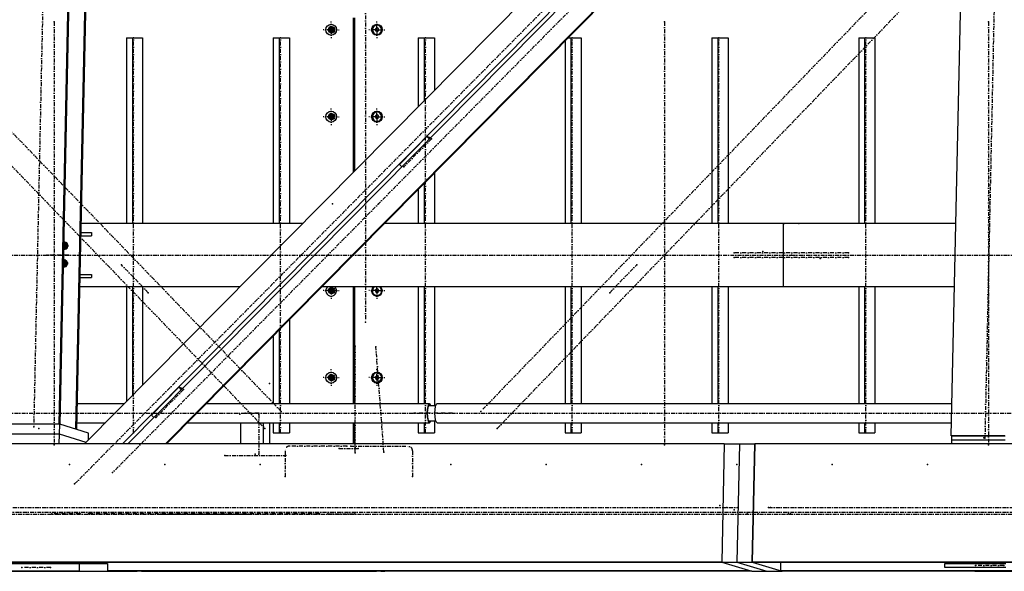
# Model space of a CAD drawing. Header units: millimetres. Extents: x 5305 to 84145, y 9066 to 76599.
# Tile 17 of 158: x 19685 to 22177, y 13103 to 14498. Entities that reach past the tile are written whole.
import ezdxf

# ---------------------------------------------------------------- set-up
doc = ezdxf.new("R2010")
doc.units = ezdxf.units.MM
doc.linetypes.add('STRICHPUNKT2', pattern=[18.5, 10, -4, 0.5, -4])
for name, color, linetype in [('01', 1, 'Continuous'), ('Kante-Höft', 7, 'Continuous'), ('Mitte-Höft', 1, 'Continuous')]:
    doc.layers.add(name, color=color, linetype=linetype)

# ---------------------------------------------------------------- blocks, each defined once
blk = doc.blocks.new('Stahlbau DS')
at = {"layer": 'Kante-Höft'}
for p, q in [((12495.9, -2257.2), (12592.9, 2281.3)), ((10238.4, -2227.3), (10334.2, 2251.4)), ((10240.9, -2228.1), (10336.6, 2250.7)), ((10280.6, -2240.4), (10376.4, 2238.3)), ((10283.1, -2241.2), (10378.9, 2237.5)), ((12529, -27.5), (10302.7, -2277.2)), ((12541.8, -111), (10398.2, -2277.2)), ((12541.5, -125.1), (10411.9, -2277.2)), ((12539.4, -223.8), (10507.4, -2277.2)), ((12539.3, -226.3), (10509.8, -2277.2)), ((10926.4, -1229.7), (10924, -1220.7)), ((10926.4, -1220.7), (10926.4, -1238.7)), ((10982.6, -1199.7), (10982.6, -1590.1)), ((10984.2, -1588.5), (10984.2, -1199.7)), ((10986.5, -1586.2), (10986.5, -1199.7)), ((11043, -1217.7), (11042.6, -1217.7)), ((10926.4, -1229.7), (10915.3, -1229.7)), ((10917.7, -1229.7), (10935.1, -1229.7)), ((10926.4, -1229.7), (10924, -1238.7)), ((10924.8, -1229.7), (10934.5, -1229.7)), ((10924.8, -1229.7), (10934.5, -1229.7)), ((10926.1, -1229.7), (10934.5, -1229.7)), ((10926.4, -1229.7), (10932.7, -1229.7)), ((10932, -1224.6), (10932, -1234.9)), ((10932.1, -1234.8), (10932.1, -1224.7)), ((10932.3, -1224.8), (10932.3, -1234.7)), ((11042.6, -1225.1), (11038.7, -1227.4)), ((11038.7, -1227.4), (11038.7, -1232)), ((11038.7, -1227.4), (11039.9, -1227.4)), ((11038.7, -1232), (11042.6, -1234.4)), ((11038.7, -1232), (11039.9, -1232)), ((11043.2, -1225.5), (11039.9, -1227.4)), ((11039.9, -1227.4), (11039.9, -1232)), ((11039.9, -1232), (11043.2, -1234)), ((11046.5, -1227.4), (11042.6, -1225.1)), ((11042.6, -1234.4), (11046.5, -1232)), ((11042.6, -1241.7), (11043, -1241.7)), ((11046.5, -1232), (11046.5, -1227.4)), ((10408.6, -1249.7), (10408.6, -1719.7)), ((10408.6, -1249.7), (10423.5, -1249.7)), ((10423.5, -1249.7), (10423.5, -1719.7)), ((10423.5, -1249.7), (10449.6, -1249.7)), ((10449.6, -1249.7), (10449.6, -1719.7)), ((10780.2, -1249.7), (10780.2, -1719.7)), ((10780.2, -1249.7), (10795.1, -1249.7)), ((10795.1, -1249.7), (10795.1, -1719.7)), ((10795.1, -1249.7), (10821.1, -1249.7)), ((10821.1, -1249.7), (10821.1, -1719.7)), ((11146.9, -1249.7), (11146.9, -1424.1)), ((11146.9, -1249.7), (11161.8, -1249.7)), ((11161.8, -1249.7), (11161.8, -1409)), ((11161.8, -1249.7), (11187.8, -1249.7)), ((11187.8, -1249.7), (11187.8, -1382.7)), ((11518.4, -1257.9), (11518.4, -1719.7)), ((11526.5, -1249.7), (11533.3, -1249.7)), ((11533.3, -1249.7), (11533.3, -1719.7)), ((11533.3, -1249.7), (11559.3, -1249.7)), ((11559.3, -1249.7), (11559.3, -1719.7)), ((11889.9, -1249.7), (11889.9, -1719.7)), ((11889.9, -1249.7), (11904.8, -1249.7)), ((11904.8, -1249.7), (11904.8, -1719.7)), ((11904.8, -1249.7), (11930.9, -1249.7)), ((11930.9, -1249.7), (11930.9, -1719.7)), ((12261.5, -1249.7), (12261.5, -1719.7)), ((12261.5, -1249.7), (12276.4, -1249.7)), ((12276.4, -1249.7), (12276.4, -1719.7)), ((12276.4, -1249.7), (12302.4, -1249.7)), ((12302.4, -1249.7), (12302.4, -1719.7)), ((10926.4, -1449.7), (10924, -1440.7)), ((10926.4, -1440.7), (10926.4, -1458.7)), ((10932, -1444.6), (10932, -1454.9)), ((10932.1, -1454.8), (10932.1, -1444.7)), ((10932.3, -1444.8), (10932.3, -1454.7)), ((11043, -1437.7), (11042.6, -1437.7)), ((10926.4, -1449.7), (10915.3, -1449.7)), ((10917.7, -1449.7), (10935.1, -1449.7)), ((10926.4, -1449.7), (10924, -1458.7)), ((10924.8, -1449.7), (10934.5, -1449.7)), ((10924.8, -1449.7), (10934.5, -1449.7)), ((10926.1, -1449.7), (10934.5, -1449.7)), ((10926.4, -1449.7), (10932.7, -1449.7)), ((11042.6, -1445.1), (11038.7, -1447.4)), ((11038.7, -1447.4), (11038.7, -1452)), ((11038.7, -1447.4), (11039.9, -1447.4)), ((11038.7, -1452), (11042.6, -1454.4)), ((11038.7, -1452), (11039.9, -1452)), ((11043.2, -1445.5), (11039.9, -1447.4)), ((11039.9, -1447.4), (11039.9, -1452)), ((11039.9, -1452), (11043.2, -1454)), ((11046.5, -1447.4), (11042.6, -1445.1)), ((11042.6, -1454.4), (11046.5, -1452)), ((11042.6, -1461.7), (11043, -1461.7)), ((11046.5, -1452), (11046.5, -1447.4)), ((11099.4, -1570.4), (11169.1, -1499.9)), ((11178.2, -1502.7), (11169.1, -1499.9)), ((11169.1, -1499.9), (11174.9, -1506)), ((11099.4, -1570.4), (11105.2, -1576.5)), ((11187.8, -1592), (11187.8, -1719.7)), ((11161.8, -1618.3), (11161.8, -1719.7)), ((11146.9, -1633.4), (11146.9, -1719.7)), ((10293.8, -1742.7), (10319.9, -1742.7)), ((10854.3, -1719.7), (10294.3, -1719.7)), ((10854.3, -1719.7), (10294.3, -1719.7)), ((10319.9, -1742.7), (10319.9, -1750.7)), ((12071.4, -1719.7), (11061.4, -1719.7)), ((12071.4, -1719.7), (11061.4, -1719.7)), ((12507.4, -1719.7), (12071.4, -1719.7)), ((12071.4, -1879.7), (12071.4, -1719.7)), ((12071.4, -1879.7), (12071.4, -1719.7)), ((12071.4, -1719.7), (12073.7, -1719.7)), ((12108.9, -1719.7), (12073.7, -1719.7)), ((12108.9, -1719.7), (12111.2, -1719.7)), ((12507.4, -1719.7), (12108.9, -1719.7)), ((10250.4, -1787.7), (10250.9, -1763.7)), ((10251.5, -1768.7), (10251.2, -1768.6)), ((10251.5, -1768.7), (10257, -1768.7)), ((10293.6, -1750.7), (10319.9, -1750.7)), ((10260.5, -1777.8), (10250.5, -1777.8)), ((10262, -1775.6), (10250.6, -1775.6)), ((10257.6, -1777.8), (10250.6, -1775.7)), ((10262.2, -1775.7), (10250.6, -1775.7)), ((10257.2, -1783.1), (10257.5, -1769.1)), ((10249.4, -1832.5), (10249.9, -1808.6)), ((10250.5, -1813.6), (10250.2, -1813.5)), ((10250.5, -1813.6), (10256.1, -1813.6)), ((10256.2, -1828), (10256.5, -1813.9)), ((10256.6, -1822.7), (10249.6, -1820.5)), ((10261.3, -1820.5), (10249.6, -1820.5)), ((10261, -1820.5), (10249.6, -1820.5)), ((10259.5, -1822.6), (10249.6, -1822.6)), ((10291.3, -1856.7), (10319.9, -1856.7)), ((10291.5, -1848.7), (10319.9, -1848.7)), ((10319.9, -1848.7), (10319.9, -1856.7)), ((10696, -1879.7), (10290.8, -1879.7)), ((10696, -1879.7), (10290.8, -1879.7)), ((10408.6, -1879.7), (10408.6, -2170.1)), ((10423.5, -1879.7), (10423.5, -2155)), ((10449.6, -1879.7), (10449.6, -2128.7)), ((12071.4, -1879.7), (10903.1, -1879.7)), ((12071.4, -1879.7), (10903.1, -1879.7)), ((10926.4, -1889.7), (10915.3, -1889.7)), ((10917.7, -1889.7), (10935.1, -1889.7)), ((10926.4, -1889.7), (10924, -1880.7)), ((10926.4, -1889.7), (10924, -1898.7)), ((10924.8, -1889.7), (10934.5, -1889.7)), ((10924.8, -1889.7), (10934.5, -1889.7)), ((10926.1, -1889.7), (10934.5, -1889.7)), ((10926.4, -1880.7), (10926.4, -1898.7)), ((10926.4, -1889.7), (10932.7, -1889.7)), ((10932, -1884.6), (10932, -1894.9)), ((10932.1, -1894.8), (10932.1, -1884.7)), ((10932.3, -1884.8), (10932.3, -1894.7)), ((10982.6, -1879.7), (10982.6, -2175.6)), ((10984.2, -2175.6), (10984.2, -1879.7)), ((10986.5, -2175.6), (10986.5, -1879.7)), ((11042.6, -1885.1), (11038.7, -1887.4)), ((11038.7, -1887.4), (11038.7, -1892)), ((11038.7, -1887.4), (11039.9, -1887.4)), ((11038.7, -1892), (11042.6, -1894.4)), ((11038.7, -1892), (11039.9, -1892)), ((11043.2, -1885.5), (11039.9, -1887.4)), ((11039.9, -1887.4), (11039.9, -1892)), ((11039.9, -1892), (11043.2, -1894)), ((11046.5, -1887.4), (11042.6, -1885.1)), ((11042.6, -1894.4), (11046.5, -1892)), ((11046.5, -1892), (11046.5, -1887.4)), ((11146.9, -1879.7), (11146.9, -2175.6)), ((11161.8, -1879.7), (11161.8, -2175.6)), ((11187.8, -1879.7), (11187.8, -2180.7)), ((11518.4, -1879.7), (11518.4, -2175.6)), ((11533.3, -1879.7), (11533.3, -2175.6)), ((11559.3, -1879.7), (11559.3, -2175.6)), ((11889.9, -1879.7), (11889.9, -2175.6)), ((11904.8, -1879.7), (11904.8, -2175.6)), ((11930.9, -1879.7), (11930.9, -2175.6)), ((12504, -1879.7), (12071.4, -1879.7)), ((12073.7, -1879.7), (12071.4, -1879.7)), ((12108.9, -1879.7), (12073.7, -1879.7)), ((12504, -1879.7), (12108.9, -1879.7)), ((12111.2, -1879.7), (12108.9, -1879.7)), ((12261.5, -1879.7), (12261.5, -2175.6)), ((12276.4, -1879.7), (12276.4, -2175.6)), ((12302.4, -1879.7), (12302.4, -2175.6)), ((11042.6, -1901.7), (11043, -1901.7)), ((10821.1, -1962.6), (10821.1, -2175.6)), ((10795.1, -1988.9), (10795.1, -2175.6)), ((10986.5, -1969.7), (10984.2, -1969.7)), ((10986.5, -1969.7), (10984.2, -1969.7)), ((10986.5, -1969.7), (10984.2, -1969.7)), ((10985.4, -1969.7), (10984.2, -1969.7)), ((10780.2, -2003.9), (10780.2, -2175.6)), ((10984.2, -1999.7), (10986.5, -1999.7)), ((10985.4, -1999.7), (10984.2, -1999.7)), ((10986.5, -1999.7), (10984.2, -1999.7)), ((10984.2, -1999.7), (10985.4, -1999.7)), ((10984.2, -2029.7), (10986.5, -2029.7)), ((10984.2, -2029.7), (10985.4, -2029.7)), ((10984.2, -2029.7), (10986.5, -2029.7)), ((10986.5, -2029.7), (10984.2, -2029.7)), ((10926.4, -2109.7), (10915.3, -2109.7)), ((10917.7, -2109.7), (10935.1, -2109.7)), ((10926.4, -2109.7), (10924, -2100.7)), ((10926.4, -2109.7), (10924, -2118.7)), ((10925.1, -2109.7), (10934.5, -2109.7)), ((10925.1, -2109.7), (10934.5, -2109.7)), ((10926.1, -2109.7), (10934.5, -2109.7)), ((10926.4, -2100.7), (10926.4, -2118.7)), ((10926.4, -2109.7), (10932.7, -2109.7)), ((10932.3, -2104.8), (10932.3, -2114.7)), ((10932.5, -2105), (10932.5, -2114.4)), ((11042.6, -2105.1), (11038.7, -2107.4)), ((11038.7, -2107.4), (11038.7, -2112)), ((11038.7, -2107.4), (11039.9, -2107.4)), ((11038.7, -2112), (11042.6, -2114.4)), ((11038.7, -2112), (11039.9, -2112)), ((11043.2, -2105.5), (11039.9, -2107.4)), ((11039.9, -2107.4), (11039.9, -2112)), ((11039.9, -2112), (11043.2, -2114)), ((11043, -2097.7), (11042.6, -2097.7)), ((11046.5, -2107.4), (11042.6, -2105.1)), ((11042.6, -2114.4), (11046.5, -2112)), ((11046.5, -2112), (11046.5, -2107.4)), ((10471.7, -2204.7), (10541.4, -2134.2)), ((10550.5, -2137), (10541.4, -2134.2)), ((10541.4, -2134.2), (10547.2, -2140.3)), ((11042.6, -2121.7), (11043, -2121.7)), ((10403.2, -2175.6), (10284.5, -2175.6)), ((11175.3, -2175.6), (10610.3, -2175.6)), ((11190.7, -2180.7), (11173, -2180.7)), ((12497.7, -2175.6), (11194.6, -2175.6)), ((10471.7, -2204.7), (10477.5, -2210.8)), ((10238.4, -2227.3), (10064.7, -2227.3)), ((10239.7, -2227.7), (10066, -2227.7)), ((10240.9, -2228.1), (10238.4, -2227.3)), ((10239.2, -2252.6), (10239.7, -2227.7)), ((10312.9, -2250.5), (10239.7, -2227.7)), ((10283.1, -2241.2), (10280.6, -2240.4)), ((10283.5, -2223.9), (10355.4, -2223.9)), ((10562.5, -2223.9), (11175.3, -2223.9)), ((10697.6, -2277.2), (10697.6, -2223.9)), ((10755.5, -2277.2), (10755.5, -2223.9)), ((10771.2, -2277.2), (10771.2, -2223.9)), ((10780.2, -2223.9), (10780.2, -2249.7)), ((10795.1, -2223.9), (10795.1, -2249.7)), ((10821.1, -2223.9), (10821.1, -2249.7)), ((10982.6, -2223.9), (10982.6, -2277.2)), ((10984.2, -2277.2), (10984.2, -2223.9)), ((10986.5, -2277.2), (10986.5, -2223.9)), ((11146.9, -2223.9), (11146.9, -2249.7)), ((11161.8, -2223.9), (11161.8, -2249.7)), ((11173, -2218.7), (11190.7, -2218.7)), ((11187.8, -2218.7), (11187.8, -2249.7)), ((11194.6, -2223.9), (12496.6, -2223.9)), ((11518.4, -2223.9), (11518.4, -2249.7)), ((11533.3, -2223.9), (11533.3, -2249.7)), ((11559.3, -2223.9), (11559.3, -2249.7)), ((11889.9, -2223.9), (11889.9, -2249.7)), ((11904.8, -2223.9), (11904.8, -2249.7)), ((11930.9, -2223.9), (11930.9, -2249.7)), ((12261.5, -2223.9), (12261.5, -2249.7)), ((12276.4, -2223.9), (12276.4, -2249.7)), ((12302.4, -2223.9), (12302.4, -2249.7)), ((10239.2, -2252.6), (10065.5, -2252.6)), ((10239.2, -2252.6), (10065.5, -2252.6)), ((10238.7, -2277.2), (10239.2, -2252.6)), ((10306.3, -2273.5), (10239.2, -2252.6)), ((10306.3, -2273.5), (10239.2, -2252.6)), ((10312.5, -2267.2), (10312.9, -2250.5)), ((10780.2, -2249.7), (10795.1, -2249.7)), ((10795.1, -2249.7), (10821.1, -2249.7)), ((11146.9, -2249.7), (11161.8, -2249.7)), ((11161.8, -2249.7), (11187.8, -2249.7)), ((11518.4, -2249.7), (11533.3, -2249.7)), ((11533.3, -2249.7), (11559.3, -2249.7)), ((11889.9, -2249.7), (11904.8, -2249.7)), ((11904.8, -2249.7), (11930.9, -2249.7)), ((12261.5, -2249.7), (12276.4, -2249.7)), ((12276.4, -2249.7), (12302.4, -2249.7)), ((12495.9, -2257.2), (12497.2, -2257.6)), ((12631, -2257.2), (12495.9, -2257.2)), ((12497, -2267.6), (12497.2, -2257.6)), ((12632.3, -2257.6), (12497.2, -2257.6)), ((11921.3, -2277.2), (1021.5, -2277.2)), ((11921.3, -2277.2), (11914.9, -2576.2)), ((11921.3, -2277.2), (11914.9, -2576.2)), ((11921.3, -2277.2), (11959.9, -2277.2)), ((11959.9, -2277.2), (11953.5, -2576.2)), ((11959.9, -2277.2), (11953.5, -2576.2)), ((11959.9, -2277.2), (11998.5, -2277.2)), ((11998.5, -2277.2), (11992.1, -2576.2)), ((11992.1, -2576.2), (11998.5, -2277.2)), ((23501.5, -2277.2), (11998.5, -2277.2)), ((11998.5, -2277.2), (11998.5, -2277.2)), ((12496.8, -2277.2), (12497, -2267.6)), ((12632.1, -2267.6), (12497, -2267.6)), ((12632.1, -2267.6), (12497, -2267.6)), ((11914.9, -2576.2), (1015.1, -2576.2)), ((11918.6, -2577.3), (1018.7, -2577.3)), ((9999.4, -2579.7), (10288.9, -2579.7)), ((10150.3, -2578.7), (10149.9, -2577.3)), ((10159.9, -2578.7), (10150.3, -2578.7)), ((10159.6, -2577.3), (10159.9, -2578.7)), ((10214.1, -2578.7), (10159.9, -2578.7)), ((10214.1, -2578.7), (10214.6, -2577.3)), ((10288.9, -2579.7), (10361, -2579.7)), ((10288.9, -2579.7), (10288.9, -2599.7)), ((10361, -2579.7), (10361, -2599.7)), ((11914.9, -2576.2), (11918.6, -2577.3)), ((11914.9, -2576.2), (11990.7, -2599.7)), ((11914.9, -2576.2), (11953.5, -2576.2)), ((11953.5, -2576.2), (12029.3, -2599.7)), ((11953.5, -2576.2), (11992.1, -2576.2)), ((11953.5, -2576.2), (12029.3, -2599.7)), ((23495.1, -2576.2), (11992.1, -2576.2)), ((11992.1, -2576.2), (12067.9, -2599.7)), ((11995.8, -2577.3), (11992.1, -2576.2)), ((23498.8, -2577.3), (11995.8, -2577.3)), ((12064.2, -2598.6), (12064.7, -2577.3)), ((12479.7, -2579.7), (12634.1, -2579.7)), ((12479.7, -2589.7), (12479.7, -2579.7)), ((12634.1, -2589.7), (12479.7, -2589.7)), ((12562.8, -2578.7), (12562.5, -2577.3)), ((12572.5, -2578.7), (12562.8, -2578.7)), ((12572.1, -2577.3), (12572.5, -2578.7)), ((12626.7, -2578.7), (12572.5, -2578.7)), ((12626.7, -2578.7), (12627.1, -2577.3)), ((10288.9, -2599.7), (9999.4, -2599.7)), ((10075.1, -2599.7), (10288.9, -2599.7)), ((10146.6, -2599.7), (10288.9, -2599.7)), ((10288.9, -2599.7), (10157.1, -2599.7)), ((10167.5, -2599.7), (10288.9, -2599.7)), ((10288.9, -2599.7), (10361, -2599.7)), ((11987, -2598.6), (10361, -2598.6)), ((10361, -2599.7), (10364.7, -2599.7)), ((10364.7, -2599.7), (10361, -2599.7)), ((11990.7, -2599.7), (10361, -2599.7)), ((10361, -2599.7), (10364.7, -2599.7)), ((10361, -2599.7), (10364.7, -2599.7)), ((10364.7, -2599.7), (10364.7, -2599.7)), ((10364.7, -2599.7), (10436.1, -2599.7)), ((10446.6, -2599.7), (10436.1, -2599.7)), ((10446.6, -2599.7), (10457, -2599.7)), ((10457, -2599.7), (10457, -2599.7)), ((10457, -2599.7), (11041.7, -2599.7)), ((10752.2, -2599.7), (11041.7, -2599.7)), ((11041.7, -2599.7), (10762.7, -2599.7)), ((10773.2, -2599.7), (11041.7, -2599.7)), ((11052.2, -2599.7), (11041.7, -2599.7)), ((11052.2, -2599.7), (11062.7, -2599.7)), ((11130.9, -2599.7), (11062.7, -2599.7)), ((11990.7, -2599.7), (11130.9, -2599.7)), ((11990.7, -2599.7), (11130.9, -2599.7)), ((11130.9, -2599.7), (11130.9, -2599.7)), ((11987, -2598.6), (11990.7, -2599.7)), ((11990.7, -2599.7), (12029.3, -2599.7)), ((12029.3, -2599.7), (12067.9, -2599.7)), ((14824.4, -2598.6), (12064.2, -2598.6)), ((12067.9, -2599.7), (12064.2, -2598.6)), ((12555.2, -2599.7), (12067.9, -2599.7)), ((12555.2, -2599.7), (12067.9, -2599.7)), ((14824.4, -2599.7), (12067.9, -2599.7)), ((12067.9, -2599.7), (12067.9, -2599.7)), ((12555.2, -2599.7), (12555.2, -2599.7)), ((12555.2, -2599.7), (12709.6, -2599.7))]:
    blk.add_line(p, q, dxfattribs=at)
for centre, major_axis in [((10926.6, -1229.7), (0, -14)), ((11042.4, -1229.7), (0, -14)), ((10928.2, -1229.7), (0, -8)), ((10926.6, -1449.7), (0, -14)), ((10928.2, -1449.7), (0, -8)), ((11042.4, -1449.7), (0, -14)), ((10928.2, -1889.7), (0, -8)), ((10926.6, -2109.7), (0, -14)), ((10928.2, -2109.7), (0, -8)), ((11042.4, -2109.7), (0, -14))]:
    blk.add_ellipse(centre, major_axis=major_axis, ratio=0.965016, dxfattribs=at)
for centre, major_axis, ratio, start_param, end_param in [((11042.6, -1229.7), (0, -12), 0.965016, 3.141593, 6.283185), ((11042.6, -1229.7), (0, -12), 0.965016, 0, 3.141593), ((11043, -1229.7), (0, -12), 0.965016, 0, 3.141593), ((10928.2, -1229.7), (0, -6.5), 0.965016, 3.141593, 6.283185), ((10931.1, -1229.7), (0, -6.5), 0.965016, 3.373562, 6.051216), ((10928.2, -1229.7), (0, -6.5), 0.965016, 0, 3.141593), ((10928.2, -1449.7), (0, -6.5), 0.965016, 3.141593, 6.283185), ((10931.1, -1449.7), (0, -6.5), 0.965016, 3.373562, 6.051216), ((10928.2, -1449.7), (0, -6.5), 0.965016, 0, 3.141593), ((11042.6, -1449.7), (0, -12), 0.965016, 3.141593, 6.283185), ((11042.6, -1449.7), (0, -12), 0.965016, 0, 3.141593), ((11043, -1449.7), (0, -12), 0.965016, 0, 3.141593), ((10252, -1776.1), (-2.67, -8.59), 0.961825, 0.130555, 3.141593), ((10254.4, -1776.9), (-2.67, -8.59), 0.961825, 3.29233, 3.895777), ((10252, -1776.1), (-2.67, -8.59), 0.961825, 3.141593, 3.592296), ((10251.3, -1777.7), (-2.67, -8.59), 0.961825, 3.432222, 3.487723), ((10254.4, -1776.9), (-2.67, -8.59), 0.961825, 6.110259, 6.132448), ((10251, -1820.9), (-2.67, -8.59), 0.961825, 0.130555, 3.141593), ((10251, -1820.9), (-2.67, -8.59), 0.961825, 3.141593, 3.592296), ((10253.5, -1821.7), (-2.67, -8.59), 0.961825, 3.29233, 3.895777), ((10250.3, -1822.5), (-2.67, -8.59), 0.961825, 3.432222, 3.487723), ((10253.5, -1821.7), (-2.67, -8.59), 0.961825, 6.110259, 6.132448), ((10926.6, -1889.7), (0, -14), 0.965016, 3.916786, 8.649585), ((10928.2, -1889.7), (0, -6.5), 0.965016, 3.141593, 6.283185), ((10931.1, -1889.7), (0, -6.5), 0.965016, 3.373562, 6.051216), ((10928.2, -1889.7), (0, -6.5), 0.965016, 0, 3.141593), ((11042.4, -1889.7), (0, -14), 0.965016, 3.916786, 8.649585), ((11042.6, -1889.7), (0, -12), 0.965016, 3.727278, 6.283185), ((11042.6, -1889.7), (0, -12), 0.965016, 0, 2.555907), ((11043, -1889.7), (0, -12), 0.965016, 0, 2.555907), ((10928.2, -2109.7), (0, -6.5), 0.965016, 3.141593, 6.283185), ((10931.4, -2109.7), (0, -6.5), 0.965016, 3.395094, 6.029684), ((10928.2, -2109.7), (0, -6.5), 0.965016, 0, 3.141593), ((11042.6, -2109.7), (0, -12), 0.965016, 3.141593, 6.283185), ((11042.6, -2109.7), (0, -12), 0.965016, 0, 3.141593), ((11043, -2109.7), (0, -12), 0.965016, 0, 3.141593), ((11175.3, -2199.7), (0, -24.1), 0.262189, 3.141593, 6.283185), ((11175.3, -2199.7), (0, -20.9), 0.262189, 3.141593, 6.283185), ((11175.3, -2199.7), (0, -24.1), 0.262189, 2.476322, 3.141593), ((11175.3, -2199.7), (0, -20.9), 0.262189, 2.711893, 3.141593), ((11194.6, -2199.7), (0, -24.1), 0.262189, 3.141593, 6.283185), ((11175.3, -2199.7), (0, -24.1), 0.262189, 0, 0.665271), ((11175.3, -2199.7), (0, -20.9), 0.262189, 0, 0.4297)]:
    blk.add_ellipse(centre, major_axis=major_axis, ratio=ratio, start_param=start_param, end_param=end_param, dxfattribs=at)
for p in [(10225.9, -1209.7), (11769.9, -1209.7), (12590.2, -1209.7), (10930.3, -1229.7), (11046.1, -1229.7), (11046.1, -1229.7), (10426.7, -1249.7), (10798.2, -1249.7), (11164.9, -1249.7), (11536.4, -1249.7), (11908, -1249.7), (12279.5, -1249.7), (10930.3, -1449.7), (11046.1, -1449.7), (11046.1, -1449.7), (11180.3, -1505.8), (11110.5, -1576.3), (10930.3, -1669.7), (11046.1, -1669.7), (11046.1, -1669.7), (11946.5, -1793.7), (12018.9, -1790.7), (12236, -1793.7), (10207.1, -1799.7), (10208.3, -1800.1), (10262, -1799.7), (11946.5, -1805.7), (12091.3, -1799.7), (12091.3, -1799.7), (12163.7, -1808.7), (12236, -1805.7), (10395.7, -1824.1), (11699.8, -1824.1), (10930.3, -1889.7), (11046.1, -1889.7), (11046.1, -1889.7), (10463.9, -1894.8), (11631.5, -1894.8), (11013.6, -1969.7), (11013.6, -1969.7), (10987.7, -2029.7), (11039.8, -2031.4), (10926.6, -2109.7), (10930.3, -2109.7), (11046.1, -2109.7), (11046.1, -2109.7), (10552.6, -2140.1), (10770.2, -2124.6), (10482.8, -2210.6), (10695.2, -2202.4), (10708.7, -2199.7), (10743.3, -2199.7), (10743.6, -2202.7), (10800.3, -2195), (11136.7, -2199.7), (11175.3, -2199.7), (11194.6, -2199.7), (11233.2, -2199.7), (11305.4, -2195), (10173.9, -2234.3), (10186.9, -2238.3), (10758.8, -2238), (11346.9, -2238), (10426.7, -2249.7), (10798.2, -2249.7), (11164.9, -2249.7), (11536.4, -2249.7), (11908, -2249.7), (12279.5, -2249.7), (12577.8, -2261.7), (12580.9, -2262.6), (10225.9, -2279.7), (10947, -2288.7), (10966.3, -2282.7), (10976, -2282.7), (10995.3, -2288.7), (11769.9, -2279.7), (12590.2, -2279.7), (10657.2, -2306.7), (10734.4, -2303.7), (10743.6, -2303.7), (10811.6, -2306.7), (10987.7, -2299.7), (11060, -2298.1), (10264.5, -2329.7), (10505.7, -2329.7), (10747, -2329.7), (11229.5, -2329.7), (11229.5, -2329.7), (11470.7, -2329.7), (11470.7, -2329.7), (11712, -2329.7), (11712, -2329.7), (11953.2, -2329.7), (11953.2, -2329.7), (12194.5, -2329.7), (12194.5, -2329.7), (12435.7, -2329.7), (12435.7, -2329.7), (10373.3, -2350.1), (10810, -2359.7), (11132.3, -2359.7), (10277.5, -2378.7), (11909.7, -2432.8), (11928, -2438.4), (11956, -2438.4), (11956, -2438.4), (12033.2, -2438.4), (12033.2, -2438.4), (12038, -2438.4), (10219.9, -2454.7), (10291.3, -2454.7), (10312.3, -2454.7), (10312.3, -2454.7), (10493.7, -2455.2), (10516.4, -2455.2), (10575.1, -2455.2), (10634.1, -2455.2), (10692.8, -2455.2), (10715.5, -2455.2), (10897, -2454.7), (10897, -2454.7), (10917.9, -2454.7), (10986.1, -2454.7), (11946.3, -2444.1), (11979, -2454.3), (11979, -2454.3), (12007, -2454.3), (12084.2, -2454.3), (12089, -2454.3), (10144.1, -2589.7), (10216.2, -2589.7), (12556.9, -2584.7), (12629, -2584.7)]:
    blk.add_point(p, dxfattribs=at)
at = {"layer": 'Mitte-Höft', "linetype": 'STRICHPUNKT2'}
for p, q in [((15046.1, 2371.8), (10373.3, -2350.1)), ((10277.5, -2378.7), (14950.4, 2343.2)), ((12677.9, 2275.9), (12580.9, -2262.6)), ((10269.7, 2244.5), (10173.9, -2234.3)), ((10800.3, -2195), (6521.8, 2238.5)), ((6480.4, 2195.6), (10758.8, -2238)), ((11013.6, 1970.3), (11013.6, -1969.7)), ((13373, -52.5), (11305.4, -2195)), ((11346.9, -2238), (13414.5, -95.5)), ((10225.9, -1209.7), (10225.9, -2279.7)), ((10926.6, -1229.7), (10926.6, -1208.7)), ((11042.4, -1229.7), (11042.4, -1208.7)), ((11769.9, -1209.7), (11769.9, -2279.7)), ((12590.2, -1209.7), (12590.2, -2279.7)), ((10926.6, -1229.7), (10906.4, -1229.7)), ((10928.2, -1229.7), (10920.5, -1229.7)), ((10928.2, -1229.7), (10920.5, -1229.7)), ((10931.1, -1229.7), (10924.8, -1229.7)), ((10924.8, -1229.7), (10930.1, -1229.7)), ((10926.6, -1229.7), (10946.9, -1229.7)), ((10926.6, -1229.7), (10926.6, -1250.7)), ((10927.4, -1229.7), (10932, -1229.7)), ((10928.2, -1229.7), (10928.2, -1221.7)), ((10928.2, -1229.7), (10928.2, -1221.7)), ((10928.2, -1229.7), (10935.9, -1229.7)), ((10928.2, -1229.7), (10928.2, -1237.7)), ((10928.2, -1229.7), (10935.9, -1229.7)), ((10928.2, -1229.7), (10928.2, -1237.7)), ((10931.1, -1229.7), (10931.1, -1224)), ((10931.1, -1229.7), (10934.5, -1229.7)), ((10931.1, -1229.7), (10931.1, -1235.5)), ((11042.4, -1229.7), (11022.2, -1229.7)), ((11040.6, -1229.7), (11045.9, -1229.7)), ((11042.4, -1229.7), (11062.7, -1229.7)), ((11042.4, -1229.7), (11042.4, -1250.7)), ((11043.2, -1229.7), (11046.5, -1229.7)), ((10426.7, -2249.7), (10426.7, -1249.7)), ((10798.2, -2249.7), (10798.2, -1249.7)), ((11164.9, -2249.7), (11164.9, -1249.7)), ((11536.4, -2249.7), (11536.4, -1249.7)), ((11908, -2249.7), (11908, -1249.7)), ((12279.5, -2249.7), (12279.5, -1249.7)), ((10926.6, -1449.7), (10926.6, -1428.7)), ((10928.2, -1449.7), (10928.2, -1441.7)), ((10928.2, -1449.7), (10928.2, -1441.7)), ((10931.1, -1449.7), (10931.1, -1444)), ((11042.4, -1449.7), (11042.4, -1428.7)), ((10926.6, -1449.7), (10906.4, -1449.7)), ((10928.2, -1449.7), (10920.5, -1449.7)), ((10928.2, -1449.7), (10920.5, -1449.7)), ((10931.1, -1449.7), (10924.8, -1449.7)), ((10924.8, -1449.7), (10930.1, -1449.7)), ((10926.6, -1449.7), (10946.9, -1449.7)), ((10926.6, -1449.7), (10926.6, -1470.7)), ((10927.4, -1449.7), (10932, -1449.7)), ((10928.2, -1449.7), (10935.9, -1449.7)), ((10928.2, -1449.7), (10928.2, -1457.7)), ((10928.2, -1449.7), (10935.9, -1449.7)), ((10928.2, -1449.7), (10928.2, -1457.7)), ((10931.1, -1449.7), (10934.5, -1449.7)), ((10931.1, -1449.7), (10931.1, -1455.5)), ((11042.4, -1449.7), (11022.2, -1449.7)), ((11040.6, -1449.7), (11045.9, -1449.7)), ((11042.4, -1449.7), (11062.7, -1449.7)), ((11042.4, -1449.7), (11042.4, -1470.7)), ((11043.2, -1449.7), (11046.5, -1449.7)), ((11180.3, -1505.8), (11110.5, -1576.3)), ((10251.1, -1785), (10251.5, -1768.7)), ((10252, -1776.1), (10252.2, -1762.6)), ((10254.4, -1776.9), (10254.6, -1767.9)), ((10252.4, -1778), (10250.5, -1777.5)), ((10260.5, -1777.7), (10250.5, -1777.7)), ((10252, -1776.1), (10250.6, -1776.1)), ((10260.6, -1776.9), (10250.6, -1776.9)), ((10254.4, -1776.9), (10250.6, -1776.9)), ((10255.6, -1777.2), (10250.8, -1775.7)), ((10252, -1776.1), (10251.7, -1789.6)), ((10252, -1776.1), (10265, -1776.1)), ((10254.4, -1776.9), (10254.3, -1784.7)), ((10254.4, -1776.9), (10260.6, -1776.9)), ((10260.6, -1777), (10259, -1776.5)), ((10260.2, -1778.8), (10260.3, -1773.4)), ((12236, -1793.7), (11946.5, -1793.7)), ((1114.2, -1799.7), (12091.3, -1799.7)), ((10262, -1799.7), (10207.1, -1799.7)), ((10250.1, -1829.9), (10250.5, -1813.6)), ((10251, -1820.9), (10251.3, -1807.5)), ((10253.5, -1821.7), (10253.7, -1812.8)), ((10259.2, -1823.6), (10259.3, -1818.3)), ((12236, -1805.7), (11946.5, -1805.7)), ((12091.3, -1799.7), (23671.5, -1799.7)), ((10251, -1820.9), (10249.6, -1820.9)), ((10259.6, -1821.7), (10249.6, -1821.7)), ((10253.5, -1821.7), (10249.6, -1821.7)), ((10251.5, -1822.9), (10249.6, -1822.3)), ((10259.5, -1822.5), (10249.6, -1822.5)), ((10254.7, -1822.1), (10249.8, -1820.6)), ((10251, -1820.9), (10250.7, -1834.4)), ((10251, -1820.9), (10264, -1820.9)), ((10253.5, -1821.7), (10253.3, -1829.5)), ((10253.5, -1821.7), (10259.6, -1821.7)), ((10259.6, -1821.8), (10258.1, -1821.4)), ((10463.9, -1894.8), (10395.7, -1824.1)), ((11631.5, -1894.8), (11699.8, -1824.1)), ((10926.6, -1889.7), (10906.4, -1889.7)), ((10928.2, -1889.7), (10920.5, -1889.7)), ((10928.2, -1889.7), (10920.5, -1889.7)), ((10931.1, -1889.7), (10924.8, -1889.7)), ((10924.8, -1889.7), (10930.1, -1889.7)), ((10926.6, -1889.7), (10926.6, -1879.7)), ((10926.6, -1889.7), (10946.9, -1889.7)), ((10926.6, -1889.7), (10926.6, -1910.7)), ((10927.4, -1889.7), (10932, -1889.7)), ((10928.2, -1889.7), (10928.2, -1881.7)), ((10928.2, -1889.7), (10928.2, -1881.7)), ((10928.2, -1889.7), (10935.9, -1889.7)), ((10928.2, -1889.7), (10928.2, -1897.7)), ((10928.2, -1889.7), (10935.9, -1889.7)), ((10928.2, -1889.7), (10928.2, -1897.7)), ((10931.1, -1889.7), (10931.1, -1884)), ((10931.1, -1889.7), (10934.5, -1889.7)), ((10931.1, -1889.7), (10931.1, -1895.5)), ((11042.4, -1889.7), (11022.2, -1889.7)), ((11040.6, -1889.7), (11045.9, -1889.7)), ((11042.4, -1889.7), (11042.4, -1879.7)), ((11042.4, -1889.7), (11062.7, -1889.7)), ((11042.4, -1889.7), (11042.4, -1910.7)), ((11043.2, -1889.7), (11046.5, -1889.7)), ((10987.7, -2299.7), (10987.7, -2029.7)), ((11060, -2298.1), (11039.8, -2031.4)), ((10926.6, -2109.7), (10926.6, -2088.7)), ((11042.4, -2109.7), (11042.4, -2088.7)), ((10926.6, -2109.7), (10906.4, -2109.7)), ((10928.2, -2109.7), (10920.5, -2109.7)), ((10928.2, -2109.7), (10920.5, -2109.7)), ((10924.8, -2109.7), (10930.1, -2109.7)), ((10931.4, -2109.7), (10925.1, -2109.7)), ((10926.6, -2109.7), (10946.9, -2109.7)), ((10926.6, -2109.7), (10926.6, -2130.7)), ((10927.4, -2109.7), (10932.2, -2109.7)), ((10928.2, -2109.7), (10928.2, -2101.7)), ((10928.2, -2109.7), (10928.2, -2101.7)), ((10928.2, -2109.7), (10935.9, -2109.7)), ((10928.2, -2109.7), (10928.2, -2117.7)), ((10928.2, -2109.7), (10935.9, -2109.7)), ((10928.2, -2109.7), (10928.2, -2117.7)), ((10931.4, -2109.7), (10931.4, -2104.1)), ((10931.4, -2109.7), (10934.5, -2109.7)), ((10931.4, -2109.7), (10931.4, -2115.4)), ((11042.4, -2109.7), (11022.2, -2109.7)), ((11040.6, -2109.7), (11045.9, -2109.7)), ((11042.4, -2109.7), (11062.7, -2109.7)), ((11042.4, -2109.7), (11042.4, -2130.7)), ((11043.2, -2109.7), (11046.5, -2109.7)), ((10552.6, -2140.1), (10482.8, -2210.6)), ((6369.5, -2199.7), (11175.3, -2199.7)), ((10743.3, -2199.7), (10708.7, -2199.7)), ((10743.6, -2202.7), (10743.6, -2303.7)), ((11233.2, -2199.7), (11136.7, -2199.7)), ((11194.6, -2199.7), (16000.4, -2199.7)), ((10966.3, -2282.7), (10821.6, -2282.7)), ((10947, -2288.7), (10995.3, -2288.7)), ((10976, -2282.7), (11120.8, -2282.7)), ((10657.2, -2306.7), (10811.6, -2306.7)), ((10810, -2294.7), (10810, -2359.7)), ((11132.3, -2294.7), (11132.3, -2359.7)), ((1056.1, -2438.4), (11956, -2438.4)), ((12033.2, -2438.4), (23536.2, -2438.4)), ((1895.1, -2449.7), (12794.9, -2449.7)), ((8081.1, -2455.2), (10715.5, -2455.2)), ((10291.3, -2454.7), (10219.9, -2454.7)), ((10897, -2454.7), (10312.3, -2454.7)), ((10493.7, -2455.2), (13128, -2455.2)), ((10917.9, -2454.7), (10986.1, -2454.7)), ((10216.2, -2589.7), (10144.1, -2589.7)), ((12629, -2584.7), (12556.9, -2584.7))]:
    blk.add_line(p, q, dxfattribs=at)
for centre, start_param, end_param in [((10821.6, -2294.7), 3.141593, 4.712389), ((11120.8, -2294.7), 1.570796, 3.141593)]:
    blk.add_ellipse(centre, major_axis=(0, -12), ratio=0.965016, start_param=start_param, end_param=end_param, dxfattribs=at)

msp = doc.modelspace()

# ---------------------------------------------------------------- block references
at = {"layer": '01'}
msp.add_blockref('Stahlbau DS', (9546.7, 15702.4), dxfattribs=at)

doc.saveas('drawing.dxf')
